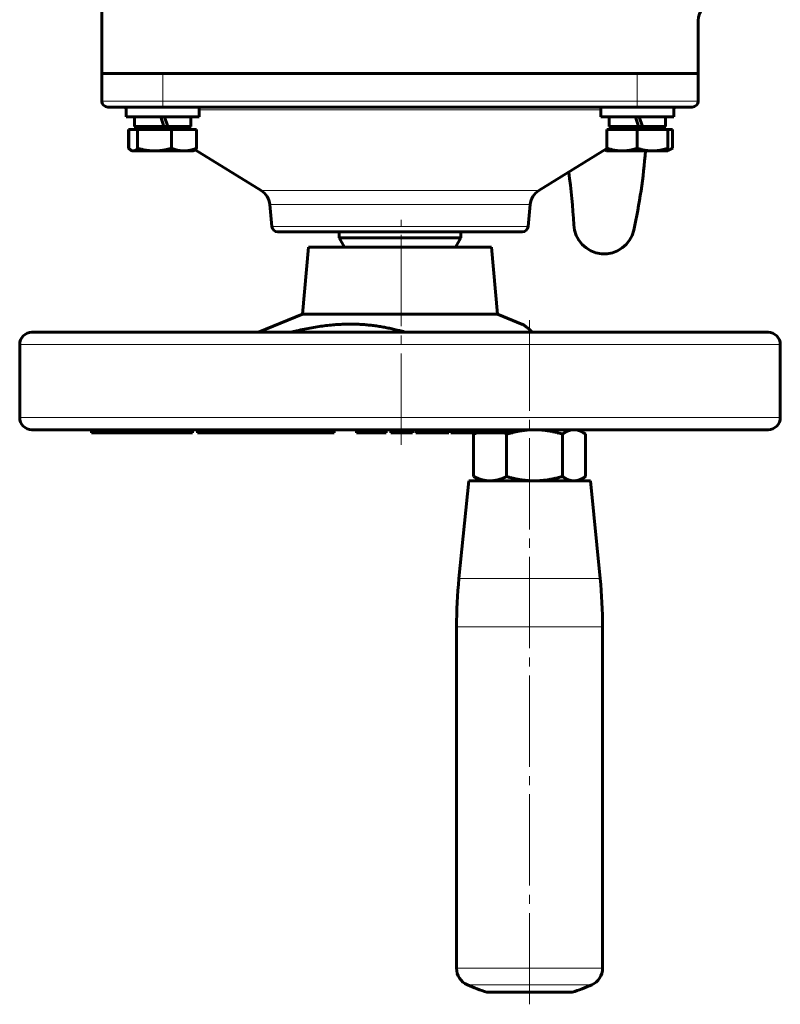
# Model space of a CAD drawing. Header units: millimetres. Extents: x -159 to 665, y -485 to 303.
# Tile 1 of 31: x -124 to 1, y -485 to -323. Entities that reach past the tile are written whole.
import ezdxf

# ---------------------------------------------------------------- set-up
doc = ezdxf.new("R2010")
doc.units = ezdxf.units.MM
for name, pattern in [('K5LT_AXLED', [19.5, 15, -1.5, 1.5, -1.5]), ('K5LT_BASIC', [0]), ('K5LT_THIN', [0])]:
    doc.linetypes.add(name, pattern=pattern)

msp = doc.modelspace()

# ---------------------------------------------------------------- linework, layer by layer
at = {"color": 150, "linetype": 'K5LT_BASIC', "lineweight": 60, "true_color": 0x0080ff}
for p, q in [((-110.5, -331.702), (-110.5, -301.765)), ((-12.5, -331.702), (-12.5, -322.977)), ((-110.5, -331.702), (-12.5, -331.702)), ((-110.5, -331.702), (-110.5, -336.202)), ((-12.5, -331.702), (-12.5, -336.202)), ((-109.5, -337.202), (-100.5, -337.202)), ((-106.5, -337.202), (-106.5, -338.802)), ((-100.5, -337.202), (-22.5, -337.202)), ((-94.5, -337.202), (-94.5, -338.802)), ((-28.5, -337.202), (-28.5, -338.802)), ((-22.5, -337.202), (-13.5, -337.202)), ((-16.5, -337.202), (-16.5, -338.802)), ((-106.5, -338.802), (-94.5, -338.802)), ((-105.15, -338.802), (-105.15, -340.402)), ((-100.3, -340.402), (-100.82, -338.802)), ((-100.18, -338.802), (-99.66, -340.402)), ((-95.85, -338.802), (-95.85, -340.402)), ((-28.5, -338.802), (-16.5, -338.802)), ((-27.15, -338.802), (-27.15, -340.402)), ((-22.3, -340.402), (-22.82, -338.802)), ((-22.18, -338.802), (-21.66, -340.402)), ((-17.85, -338.802), (-17.85, -340.402)), ((-106.114, -340.903), (-106.114, -343.956)), ((-106.114, -340.903), (-106.063, -340.903)), ((-106.063, -340.903), (-104.618, -340.903)), ((-106.063, -340.903), (-106.063, -343.956)), ((-105.15, -340.402), (-100.3, -340.402)), ((-104.95, -340.903), (-104.95, -340.402)), ((-104.618, -340.903), (-99.055, -340.903)), ((-104.618, -340.903), (-104.618, -343.956)), ((-100.3, -340.402), (-99.66, -340.402)), ((-99.66, -340.402), (-95.85, -340.402)), ((-99.055, -340.903), (-99.055, -343.956)), ((-99.055, -340.903), (-94.937, -340.903)), ((-96.05, -340.903), (-96.05, -340.402)), ((-94.937, -340.903), (-94.937, -343.956)), ((-27.5, -340.903), (-22.5, -340.903)), ((-27.5, -340.903), (-27.5, -343.956)), ((-27.15, -340.402), (-22.3, -340.402)), ((-26.95, -340.903), (-26.95, -340.402)), ((-22.5, -340.903), (-17.5, -340.903)), ((-22.5, -340.903), (-22.5, -343.956)), ((-22.3, -340.402), (-21.66, -340.402)), ((-21.66, -340.402), (-17.85, -340.402)), ((-18.05, -340.903), (-18.05, -340.402)), ((-17.5, -340.903), (-17.5, -343.956)), ((-17.5, -340.903), (-16.73, -340.903)), ((-16.73, -340.903), (-16.73, -343.956)), ((-105.664, -344.308), (-105.715, -344.278)), ((-105.5, -344.403), (-105.664, -344.308)), ((-105.341, -344.403), (-105.5, -344.403)), ((-101.837, -344.403), (-105.341, -344.403)), ((-96.996, -344.403), (-101.837, -344.403)), ((-95.5, -344.403), (-96.996, -344.403)), ((-95.5, -344.403), (-95.336, -344.308)), ((-95.336, -344.308), (-95.285, -344.278)), ((-84.306, -350.911), (-95.177, -344.196)), ((-38.694, -350.911), (-27.5, -343.997)), ((-27.5, -344.403), (-27.839, -344.207)), ((-27.5, -344.403), (-27.5, -343.956)), ((-25, -344.403), (-27.5, -344.403)), ((-20, -344.403), (-25, -344.403)), ((-17.5, -344.403), (-20, -344.403)), ((-17.5, -343.956), (-17.5, -344.403)), ((-17.5, -344.403), (-16.834, -344.018)), ((-82.58, -356.79), (-82.894, -353.202)), ((-40.42, -356.79), (-40.106, -353.202)), ((-81.584, -357.702), (-41.416, -357.702)), ((-71.5, -357.702), (-71.5, -358.702)), ((-70.634, -360.202), (-71.5, -358.702)), ((-63.49, -358.702), (-71.5, -358.702)), ((-51.5, -358.702), (-63.49, -358.702)), ((-52.366, -360.202), (-51.5, -358.702)), ((-51.5, -357.702), (-51.5, -358.702)), ((-51.5, -357.702), (-44.3, -357.702)), ((-76.538, -360.202), (-77.5, -371.202)), ((-46.462, -360.202), (-76.538, -360.202)), ((-46.462, -360.202), (-45.5, -371.202)), ((-77.5, -371.202), (-84.769, -374.202)), ((-77.161, -371.202), (-77.5, -371.202)), ((-45.5, -371.202), (-77.161, -371.202)), ((-45.5, -371.202), (-41.364, -372.91)), ((-86.273, -374.202), (-122, -374.202)), ((-1, -374.202), (-86.273, -374.202)), ((-124, -376.202), (-124, -388.202)), ((1, -376.202), (1, -388.202)), ((-122, -390.202), (-86.273, -390.202)), ((-112.195, -390.702), (-112.195, -390.202)), ((-111.819, -390.702), (-112.195, -390.702)), ((-110.135, -390.702), (-111.819, -390.702)), ((-110.135, -390.202), (-110.135, -390.702)), ((-109.533, -390.702), (-110.135, -390.702)), ((-109.533, -390.202), (-109.533, -390.702)), ((-108.649, -390.702), (-109.533, -390.702)), ((-107.417, -390.702), (-108.649, -390.702)), ((-107.417, -390.202), (-107.417, -390.702)), ((-106.483, -390.702), (-107.417, -390.702)), ((-106.483, -390.202), (-106.483, -390.702)), ((-104.009, -390.702), (-106.483, -390.702)), ((-104.009, -390.202), (-104.009, -390.702)), ((-103.46, -390.702), (-104.009, -390.702)), ((-103.46, -390.202), (-103.46, -390.702)), ((-102.986, -390.702), (-103.46, -390.702)), ((-102.986, -390.202), (-102.986, -390.702)), ((-102.155, -390.702), (-102.986, -390.702)), ((-102.155, -390.202), (-102.155, -390.702)), ((-100.384, -390.702), (-102.155, -390.702)), ((-100.384, -390.202), (-100.384, -390.702)), ((-99.839, -390.702), (-100.384, -390.702)), ((-99.839, -390.202), (-99.839, -390.702)), ((-95.612, -390.702), (-99.839, -390.702)), ((-95.612, -390.202), (-95.612, -390.702)), ((-94.8, -390.202), (-94.8, -390.702)), ((-91.953, -390.702), (-94.8, -390.702)), ((-91.953, -390.202), (-91.953, -390.702)), ((-91.008, -390.702), (-91.953, -390.702)), ((-91.008, -390.702), (-91.008, -390.202)), ((-78.14, -390.702), (-91.008, -390.702)), ((-86.273, -390.202), (-1, -390.202)), ((-78.14, -390.202), (-78.14, -390.702)), ((-72.301, -390.702), (-78.14, -390.702)), ((-72.301, -390.202), (-72.301, -390.702)), ((-68.654, -390.702), (-68.654, -390.202)), ((-68.082, -390.702), (-68.654, -390.702)), ((-68.082, -390.202), (-68.082, -390.702)), ((-66.184, -390.702), (-68.082, -390.702)), ((-65.101, -390.702), (-66.184, -390.702)), ((-65.101, -390.202), (-65.101, -390.702)), ((-64.262, -390.702), (-65.101, -390.702)), ((-64.262, -390.202), (-64.262, -390.702)), ((-64.174, -390.702), (-64.262, -390.702)), ((-64.174, -390.202), (-64.174, -390.702)), ((-63.934, -390.702), (-64.174, -390.702)), ((-63.934, -390.202), (-63.934, -390.702)), ((-63.875, -390.702), (-63.934, -390.702)), ((-63.875, -390.202), (-63.875, -390.702)), ((-63.788, -390.702), (-63.875, -390.702)), ((-63.788, -390.202), (-63.788, -390.702)), ((-62.997, -390.202), (-62.997, -390.702)), ((-62.186, -390.702), (-62.997, -390.702)), ((-62.186, -390.202), (-62.186, -390.702)), ((-62.184, -390.702), (-62.186, -390.702)), ((-62.184, -390.202), (-62.184, -390.702)), ((-59.46, -390.702), (-62.184, -390.702)), ((-59.46, -390.202), (-59.46, -390.702)), ((-59.46, -390.202), (-59.46, -390.702)), ((-59.46, -390.702), (-59.46, -390.702)), ((-58.897, -390.702), (-58.897, -390.202)), ((-58.87, -390.702), (-58.897, -390.702)), ((-57.913, -390.702), (-58.87, -390.702)), ((-57.913, -390.202), (-57.913, -390.702)), ((-55.88, -390.702), (-57.913, -390.702)), ((-54.002, -390.702), (-55.88, -390.702)), ((-54.002, -390.202), (-54.002, -390.702)), ((-53.477, -390.702), (-54.002, -390.702)), ((-53.477, -390.702), (-53.477, -390.202)), ((-53.152, -390.202), (-53.152, -390.702)), ((-52.949, -390.702), (-53.152, -390.702)), ((-52.949, -390.202), (-52.949, -390.702)), ((-52.891, -390.702), (-52.949, -390.702)), ((-52.891, -390.202), (-52.891, -390.702)), ((-52.334, -390.702), (-52.891, -390.702)), ((-52.334, -390.702), (-52.334, -390.202)), ((-52.292, -390.702), (-52.334, -390.702)), ((-49.934, -390.702), (-52.292, -390.702)), ((-48.235, -390.702), (-49.934, -390.702)), ((-49.397, -390.917), (-49.397, -397.888)), ((-48.235, -390.202), (-48.235, -390.702)), ((-46.612, -390.702), (-48.235, -390.702)), ((-46.612, -390.202), (-46.612, -390.702)), ((-42.957, -390.702), (-46.612, -390.702)), ((-43.99, -390.917), (-43.99, -397.888)), ((-42.957, -390.202), (-42.957, -390.702)), ((-34.8, -390.917), (-34.8, -397.888)), ((-32.207, -390.202), (-31.438, -390.646)), ((-31.017, -390.917), (-31.017, -397.888)), ((-50.207, -398.602), (-51.81, -414.632)), ((-30.207, -398.602), (-50.207, -398.602)), ((-48.207, -398.602), (-48.976, -398.159)), ((-32.207, -398.602), (-31.438, -398.159)), ((-30.207, -398.602), (-28.604, -414.632)), ((-52.207, -422.593), (-52.207, -478.677)), ((-28.207, -422.593), (-28.207, -422.593)), ((-28.207, -422.593), (-28.207, -478.677)), ((-33.207, -482.602), (-47.207, -482.602)), ((-33.707, -482.602), (-33.207, -482.602))]:
    msp.add_line(p, q, dxfattribs=at)
at = {"color": 7, "linetype": 'K5LT_THIN', "lineweight": 18}
for p, q in [((-100.5, -331.702), (-100.5, -336.202)), ((-22.5, -331.702), (-22.5, -336.202)), ((-100.5, -336.202), (-110.5, -336.202)), ((-100.5, -337.202), (-100.5, -336.202)), ((-22.5, -336.202), (-100.5, -336.202)), ((-22.5, -337.202), (-22.5, -336.202)), ((-12.5, -336.202), (-22.5, -336.202)), ((-94.5, -337.65), (-28.5, -337.65)), ((-38.694, -350.911), (-84.306, -350.911)), ((-82.894, -353.202), (-40.106, -353.202)), ((-40.42, -356.79), (-82.58, -356.79)), ((-124, -376.202), (-87.092, -376.202)), ((-87.092, -376.202), (1, -376.202)), ((-87.092, -388.202), (-124, -388.202)), ((1, -388.202), (-87.092, -388.202)), ((-111.819, -390.202), (-111.819, -390.702)), ((-108.649, -390.202), (-108.649, -390.702)), ((-66.184, -390.202), (-66.184, -390.702)), ((-58.87, -390.202), (-58.87, -390.702)), ((-55.88, -390.202), (-55.88, -390.702)), ((-52.292, -390.202), (-52.292, -390.702)), ((-49.934, -390.202), (-49.934, -390.702)), ((-28.604, -414.632), (-51.81, -414.632)), ((-45.121, -422.593), (-52.207, -422.593)), ((-28.207, -422.593), (-45.121, -422.593)), ((-28.207, -422.593), (-28.207, -422.593)), ((-45.121, -478.677), (-52.207, -478.677)), ((-28.207, -478.677), (-45.121, -478.677)), ((-50.435, -481.415), (-44.395, -481.415)), ((-44.395, -481.415), (-29.98, -481.415))]:
    msp.add_line(p, q, dxfattribs=at)
at = {"color": 30, "linetype": 'K5LT_AXLED', "lineweight": 18, "true_color": 0xff8000}
for p, q in [((-61.33, -392.702), (-61.33, -355.702)), ((-40.207, -484.602), (-40.207, -372.202))]:
    msp.add_line(p, q, dxfattribs=at)
at = {"color": 150, "linetype": 'K5LT_BASIC', "lineweight": 60, "true_color": 0x0080ff}
for centre, radius, start, end in [((-9.5, -322.977), 3, 96.64635, 180), ((-109.5, -336.202), 1, 180, 270), ((-13.5, -336.202), 1, 270, 0), ((-107.352, -340.202), 3, 73.50455, 90), ((-15.648, -340.202), 3, 90, 106.49545), ((-110.919, -337.783), 90, 347.41299, 355.78212), ((-122.866, -360.564), 90, 2.5689, 8.11025), ((-85.882, -353.464), 3, 5, 58.29735), ((-37.118, -353.464), 3, 121.70265, 175), ((-81.584, -356.702), 1, 185, 270), ((-41.416, -356.702), 1, 270, 355), ((-27.962, -356.306), 5, 182.5689, 347.41299), ((-122, -376.202), 2, 90, 180), ((-1, -376.202), 2, 0, 90), ((-122, -388.202), 2, 180, 270), ((-1, -388.202), 2, 270, 0), ((27.793, -422.593), 80, 174.28941, 180), ((-108.207, -422.593), 80, 0, 5.71059), ((-49.207, -478.677), 3, 180, 245.85226), ((-31.207, -478.677), 3, 294.14774, 0), ((-40.207, -458.602), 25, 245.85224, 253.7398), ((-40.207, -458.602), 25, 286.2602, 294.14774)]:
    msp.add_arc(centre, radius, start, end, dxfattribs=at)
for points, knots in [([(-106.114, -343.956), (-106.095, -343.976), (-106.057, -344.013), (-106.001, -344.066), (-105.946, -344.114), (-105.893, -344.157), (-105.841, -344.196), (-105.79, -344.232), (-105.749, -344.259), (-105.724, -344.273), (-105.715, -344.278)], [0, 0, 0, 0, 0.06563252, 0.13054932, 0.19418561, 0.25618248, 0.31733586, 0.37756739, 0.43727208, 0.46800744, 0.46800744, 0.46800744, 0.46800744]), ([(-106.063, -343.956), (-106.046, -343.976), (-106.013, -344.013), (-105.963, -344.066), (-105.915, -344.114), (-105.868, -344.157), (-105.823, -344.196), (-105.778, -344.232), (-105.734, -344.264), (-105.697, -344.289), (-105.673, -344.303), (-105.664, -344.308)], [0, 0, 0, 0, 0.06563252, 0.13054932, 0.19418561, 0.25618248, 0.31733586, 0.37756739, 0.43727208, 0.49666189, 0.53398292, 0.53398292, 0.53398292, 0.53398292]), ([(-105.715, -344.278), (-105.707, -344.283), (-105.698, -344.288), (-105.689, -344.293), (-105.688, -344.294)], [0.468007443, 0.468007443, 0.468007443, 0.468007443, 0.496661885, 0.501088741, 0.501088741, 0.501088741, 0.501088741]), ([(-105.664, -344.308), (-105.659, -344.311), (-105.639, -344.322), (-105.605, -344.339), (-105.562, -344.358), (-105.519, -344.374), (-105.475, -344.387), (-105.431, -344.396), (-105.386, -344.401), (-105.356, -344.403), (-105.341, -344.403)], [0.53398292, 0.53398292, 0.53398292, 0.53398292, 0.55615672, 0.61613541, 0.67667154, 0.73851598, 0.80140576, 0.86609473, 0.93221844, 1, 1, 1, 1]), ([(-105.341, -344.403), (-105.328, -344.403), (-105.303, -344.402), (-105.264, -344.398), (-105.227, -344.391), (-105.19, -344.382), (-105.153, -344.371), (-105.117, -344.357), (-105.082, -344.342), (-105.048, -344.325), (-105.014, -344.306), (-104.981, -344.286), (-104.949, -344.265), (-104.918, -344.243), (-104.889, -344.22), (-104.861, -344.197), (-104.833, -344.174), (-104.807, -344.151), (-104.782, -344.127), (-104.757, -344.103), (-104.732, -344.079), (-104.709, -344.055), (-104.686, -344.031), (-104.656, -343.998), (-104.633, -343.973), (-104.618, -343.956)], [0, 0, 0, 0, 0.0552444, 0.1102296, 0.1648461, 0.2185278, 0.271681, 0.3232257, 0.3737216, 0.4227073, 0.471251, 0.5176954, 0.562492, 0.604653, 0.6457939, 0.684383, 0.7214225, 0.756322, 0.7906644, 0.8234505, 0.8552327, 0.8855396, 0.9154263, 0.9442792, 1, 1, 1, 1]), ([(-104.618, -343.956), (-104.553, -343.976), (-104.424, -344.013), (-104.233, -344.066), (-104.048, -344.114), (-103.867, -344.157), (-103.692, -344.196), (-103.52, -344.232), (-103.352, -344.264), (-103.185, -344.292), (-103.02, -344.317), (-102.855, -344.339), (-102.69, -344.358), (-102.523, -344.374), (-102.355, -344.387), (-102.184, -344.396), (-102.011, -344.401), (-101.895, -344.403), (-101.837, -344.403)], [0, 0, 0, 0, 0.0656325, 0.1305493, 0.1941856, 0.2561825, 0.3173359, 0.3775674, 0.4372721, 0.4966619, 0.5561567, 0.6161354, 0.6766715, 0.738516, 0.8014058, 0.8660947, 0.9322184, 1, 1, 1, 1]), ([(-101.837, -344.403), (-101.787, -344.403), (-101.689, -344.402), (-101.542, -344.398), (-101.397, -344.391), (-101.254, -344.382), (-101.113, -344.371), (-100.975, -344.357), (-100.84, -344.342), (-100.707, -344.325), (-100.577, -344.306), (-100.45, -344.286), (-100.328, -344.265), (-100.21, -344.243), (-100.097, -344.22), (-99.987, -344.197), (-99.883, -344.174), (-99.781, -344.151), (-99.683, -344.127), (-99.587, -344.103), (-99.494, -344.079), (-99.403, -344.055), (-99.314, -344.031), (-99.199, -343.998), (-99.113, -343.973), (-99.055, -343.956)], [0, 0, 0, 0, 0.0552444, 0.1102296, 0.1648461, 0.2185278, 0.271681, 0.3232257, 0.3737216, 0.4227073, 0.471251, 0.5176954, 0.562492, 0.604653, 0.6457939, 0.684383, 0.7214225, 0.756322, 0.7906644, 0.8234505, 0.8552327, 0.8855396, 0.9154263, 0.9442792, 1, 1, 1, 1]), ([(-99.055, -343.956), (-99.007, -343.976), (-98.911, -344.013), (-98.77, -344.066), (-98.633, -344.114), (-98.499, -344.157), (-98.369, -344.196), (-98.242, -344.232), (-98.117, -344.264), (-97.994, -344.292), (-97.872, -344.317), (-97.75, -344.339), (-97.628, -344.358), (-97.504, -344.374), (-97.379, -344.387), (-97.253, -344.396), (-97.125, -344.401), (-97.039, -344.403), (-96.996, -344.403)], [0, 0, 0, 0, 0.0656325, 0.1305493, 0.1941856, 0.2561825, 0.3173359, 0.3775674, 0.4372721, 0.4966619, 0.5561567, 0.6161354, 0.6766715, 0.738516, 0.8014058, 0.8660947, 0.9322184, 1, 1, 1, 1]), ([(-96.996, -344.403), (-96.959, -344.403), (-96.886, -344.402), (-96.778, -344.398), (-96.671, -344.391), (-96.564, -344.382), (-96.46, -344.371), (-96.358, -344.357), (-96.258, -344.342), (-96.16, -344.325), (-96.063, -344.306), (-95.969, -344.286), (-95.879, -344.265), (-95.792, -344.243), (-95.708, -344.22), (-95.627, -344.197), (-95.549, -344.174), (-95.474, -344.151), (-95.401, -344.127), (-95.33, -344.103), (-95.262, -344.079), (-95.194, -344.055), (-95.128, -344.031), (-95.043, -343.998), (-94.979, -343.973), (-94.937, -343.956)], [0, 0, 0, 0, 0.0552444, 0.1102296, 0.1648461, 0.2185278, 0.271681, 0.3232257, 0.3737216, 0.4227073, 0.471251, 0.5176954, 0.562492, 0.604653, 0.6457939, 0.684383, 0.7214225, 0.756322, 0.7906644, 0.8234505, 0.8552327, 0.8855396, 0.9154263, 0.9442792, 1, 1, 1, 1]), ([(-94.937, -343.956), (-94.954, -343.976), (-94.987, -344.013), (-95.037, -344.066), (-95.085, -344.114), (-95.132, -344.157), (-95.177, -344.196), (-95.222, -344.232), (-95.266, -344.264), (-95.303, -344.289), (-95.327, -344.303), (-95.336, -344.308)], [0, 0, 0, 0, 0.06563252, 0.13054932, 0.19418561, 0.25618248, 0.31733586, 0.37756739, 0.43727208, 0.49666189, 0.53398292, 0.53398292, 0.53398292, 0.53398292]), ([(-95.168, -344.202), (-95.182, -344.212), (-95.212, -344.234), (-95.251, -344.259), (-95.276, -344.273), (-95.285, -344.278)], [0.32737209, 0.32737209, 0.32737209, 0.32737209, 0.37756739, 0.43727208, 0.46800744, 0.46800744, 0.46800744, 0.46800744]), ([(-27.798, -344.181), (-27.786, -344.186), (-27.742, -344.204), (-27.667, -344.232), (-27.58, -344.262), (-27.525, -344.279), (-27.5, -344.287)], [0.29352742, 0.29352742, 0.29352742, 0.29352742, 0.31733586, 0.37756739, 0.43727208, 0.48572192, 0.48572192, 0.48572192, 0.48572192]), ([(-27.5, -343.956), (-27.441, -343.976), (-27.325, -344.013), (-27.154, -344.066), (-26.987, -344.114), (-26.825, -344.157), (-26.667, -344.196), (-26.513, -344.232), (-26.362, -344.264), (-26.212, -344.292), (-26.064, -344.317), (-25.916, -344.339), (-25.767, -344.358), (-25.617, -344.374), (-25.466, -344.387), (-25.312, -344.396), (-25.156, -344.401), (-25.052, -344.403), (-25, -344.403)], [0, 0, 0, 0, 0.0656325, 0.1305493, 0.1941856, 0.2561825, 0.3173359, 0.3775674, 0.4372721, 0.4966619, 0.5561567, 0.6161354, 0.6766715, 0.738516, 0.8014058, 0.8660947, 0.9322184, 1, 1, 1, 1]), ([(-25, -344.403), (-24.956, -344.403), (-24.867, -344.402), (-24.735, -344.398), (-24.605, -344.391), (-24.476, -344.382), (-24.35, -344.371), (-24.226, -344.357), (-24.104, -344.342), (-23.985, -344.325), (-23.868, -344.306), (-23.754, -344.286), (-23.644, -344.265), (-23.538, -344.243), (-23.436, -344.22), (-23.338, -344.197), (-23.244, -344.174), (-23.153, -344.151), (-23.064, -344.127), (-22.978, -344.103), (-22.894, -344.079), (-22.813, -344.055), (-22.733, -344.031), (-22.629, -343.998), (-22.552, -343.973), (-22.5, -343.956)], [0, 0, 0, 0, 0.0552444, 0.1102296, 0.1648461, 0.2185278, 0.271681, 0.3232257, 0.3737216, 0.4227073, 0.471251, 0.5176954, 0.562492, 0.604653, 0.6457939, 0.684383, 0.7214225, 0.756322, 0.7906644, 0.8234505, 0.8552327, 0.8855396, 0.9154263, 0.9442792, 1, 1, 1, 1]), ([(-22.5, -343.956), (-22.441, -343.976), (-22.325, -344.013), (-22.154, -344.066), (-21.987, -344.114), (-21.825, -344.157), (-21.667, -344.196), (-21.513, -344.232), (-21.362, -344.264), (-21.212, -344.292), (-21.064, -344.317), (-20.916, -344.339), (-20.767, -344.358), (-20.617, -344.374), (-20.466, -344.387), (-20.312, -344.396), (-20.156, -344.401), (-20.052, -344.403), (-20, -344.403)], [0, 0, 0, 0, 0.0656325, 0.1305493, 0.1941856, 0.2561825, 0.3173359, 0.3775674, 0.4372721, 0.4966619, 0.5561567, 0.6161354, 0.6766715, 0.738516, 0.8014058, 0.8660947, 0.9322184, 1, 1, 1, 1]), ([(-20, -344.403), (-19.956, -344.403), (-19.867, -344.402), (-19.735, -344.398), (-19.605, -344.391), (-19.476, -344.382), (-19.35, -344.371), (-19.226, -344.357), (-19.104, -344.342), (-18.985, -344.325), (-18.868, -344.306), (-18.754, -344.286), (-18.644, -344.265), (-18.538, -344.243), (-18.436, -344.22), (-18.338, -344.197), (-18.244, -344.174), (-18.153, -344.151), (-18.064, -344.127), (-17.978, -344.103), (-17.894, -344.079), (-17.813, -344.055), (-17.733, -344.031), (-17.629, -343.998), (-17.552, -343.973), (-17.5, -343.956)], [0, 0, 0, 0, 0.0552444, 0.1102296, 0.1648461, 0.2185278, 0.271681, 0.3232257, 0.3737216, 0.4227073, 0.471251, 0.5176954, 0.562492, 0.604653, 0.6457939, 0.684383, 0.7214225, 0.756322, 0.7906644, 0.8234505, 0.8552327, 0.8855396, 0.9154263, 0.9442792, 1, 1, 1, 1]), ([(-17.5, -344.314), (-17.491, -344.311), (-17.461, -344.302), (-17.411, -344.286), (-17.351, -344.265), (-17.293, -344.243), (-17.238, -344.22), (-17.185, -344.197), (-17.134, -344.174), (-17.084, -344.151), (-17.036, -344.127), (-16.989, -344.103), (-16.944, -344.079), (-16.893, -344.051), (-16.856, -344.031), (-16.835, -344.018)], [0.44982873, 0.44982873, 0.44982873, 0.44982873, 0.47125102, 0.51769541, 0.56249199, 0.60465295, 0.64579394, 0.68438296, 0.72142248, 0.75632199, 0.79066442, 0.82345048, 0.85523267, 0.88553962, 0.92980376, 0.92980376, 0.92980376, 0.92980376]), ([(-79.489, -374.202), (-79.153, -374.119), (-78.395, -373.937), (-77.233, -373.682), (-76.008, -373.446), (-74.824, -373.25), (-73.674, -373.094), (-72.569, -372.978), (-71.502, -372.9), (-70.547, -372.861), (-69.873, -372.852), (-69.223, -372.855), (-68.52, -372.871), (-67.59, -372.921), (-66.683, -372.998), (-65.794, -373.099), (-64.923, -373.224), (-64.069, -373.37), (-63.227, -373.536), (-62.395, -373.721), (-61.571, -373.926), (-60.965, -374.09), (-60.633, -374.185), (-60.572, -374.202)], [0.33603564, 0.33603564, 0.33603564, 0.33603564, 0.35251299, 0.37341405, 0.39349722, 0.41335319, 0.43249733, 0.45115328, 0.46905061, 0.48668045, 0.49993585, 0.50368863, 0.52027858, 0.53637809, 0.55239037, 0.5681449, 0.5837509, 0.5991597, 0.61451665, 0.62982975, 0.64514834, 0.6605276, 0.66399272, 0.66399272, 0.66399272, 0.66399272]), ([(-39.723, -374.202), (-39.813, -374.119), (-40.01, -373.937), (-40.293, -373.682), (-40.569, -373.446), (-40.812, -373.25), (-41.028, -373.094), (-41.211, -372.981), (-41.317, -372.929), (-41.364, -372.909)], [0.33603565, 0.33603565, 0.33603565, 0.33603565, 0.35251299, 0.37341405, 0.39349722, 0.41335319, 0.43249733, 0.45115328, 0.46785057, 0.46785057, 0.46785057, 0.46785057]), ([(-48.931, -390.702), (-48.974, -390.721), (-49.072, -390.764), (-49.228, -390.835), (-49.34, -390.889), (-49.397, -390.917)], [0.83801655, 0.83801655, 0.83801655, 0.83801655, 0.8835947, 0.94152641, 1, 1, 1, 1]), ([(-49.397, -390.917), (-49.362, -390.892), (-49.292, -390.844), (-49.183, -390.772), (-49.11, -390.726), (-49.071, -390.702)], [0, 0, 0, 0, 0.05066157, 0.10124313, 0.15939954, 0.15939954, 0.15939954, 0.15939954]), ([(-43.99, -390.917), (-44.041, -390.892), (-44.141, -390.844), (-44.297, -390.772), (-44.401, -390.726), (-44.456, -390.702)], [0, 0, 0, 0, 0.05066157, 0.10124313, 0.15939954, 0.15939954, 0.15939954, 0.15939954]), ([(-43.197, -390.702), (-43.271, -390.721), (-43.438, -390.764), (-43.702, -390.835), (-43.893, -390.889), (-43.99, -390.917)], [0.83801655, 0.83801655, 0.83801655, 0.83801655, 0.8835947, 0.94152641, 1, 1, 1, 1]), ([(-39.395, -390.202), (-39.501, -390.202), (-39.712, -390.205), (-40.028, -390.216), (-40.336, -390.234), (-40.637, -390.257), (-40.93, -390.287), (-41.216, -390.321), (-41.496, -390.36), (-41.773, -390.403), (-42.047, -390.451), (-42.32, -390.504), (-42.592, -390.56), (-42.804, -390.608), (-42.926, -390.637), (-42.957, -390.644)], [0, 0, 0, 0, 0.07537351, 0.148425, 0.21924091, 0.28684639, 0.35275432, 0.41584729, 0.47745819, 0.53709331, 0.59625864, 0.65438285, 0.71193688, 0.76889161, 0.78810253, 0.78810253, 0.78810253, 0.78810253]), ([(-34.8, -390.917), (-34.886, -390.892), (-35.057, -390.844), (-35.308, -390.775), (-35.553, -390.712), (-35.792, -390.653), (-36.024, -390.599), (-36.251, -390.549), (-36.471, -390.504), (-36.685, -390.462), (-36.894, -390.425), (-37.097, -390.391), (-37.292, -390.361), (-37.482, -390.334), (-37.665, -390.31), (-37.842, -390.289), (-38.013, -390.271), (-38.179, -390.256), (-38.342, -390.242), (-38.501, -390.231), (-38.656, -390.222), (-38.808, -390.215), (-38.957, -390.209), (-39.104, -390.205), (-39.25, -390.203), (-39.347, -390.202), (-39.395, -390.202)], [0, 0, 0, 0, 0.0506616, 0.1012431, 0.1513386, 0.2006318, 0.2495727, 0.2974896, 0.3446978, 0.3909319, 0.4368721, 0.4814764, 0.5251001, 0.5671126, 0.6084655, 0.648136, 0.6868067, 0.7241765, 0.7612573, 0.7973351, 0.8327138, 0.8670583, 0.9010526, 0.9343674, 0.9673498, 1, 1, 1, 1]), ([(-32.909, -390.202), (-32.953, -390.202), (-33.039, -390.205), (-33.169, -390.216), (-33.296, -390.234), (-33.42, -390.257), (-33.54, -390.287), (-33.658, -390.321), (-33.774, -390.36), (-33.888, -390.403), (-34, -390.451), (-34.113, -390.504), (-34.225, -390.56), (-34.337, -390.622), (-34.45, -390.687), (-34.565, -390.759), (-34.682, -390.835), (-34.76, -390.889), (-34.8, -390.917)], [0, 0, 0, 0, 0.0753735, 0.148425, 0.2192409, 0.2868464, 0.3527543, 0.4158473, 0.4774582, 0.5370933, 0.5962586, 0.6543829, 0.7119369, 0.7688916, 0.8261364, 0.8835947, 0.9415264, 1, 1, 1, 1]), ([(-31.438, -390.646), (-31.466, -390.63), (-31.526, -390.597), (-31.615, -390.549), (-31.705, -390.504), (-31.793, -390.462), (-31.879, -390.425), (-31.963, -390.391), (-32.043, -390.361), (-32.121, -390.334), (-32.197, -390.31), (-32.27, -390.289), (-32.34, -390.271), (-32.408, -390.256), (-32.475, -390.242), (-32.541, -390.231), (-32.605, -390.222), (-32.667, -390.215), (-32.729, -390.209), (-32.789, -390.205), (-32.849, -390.203), (-32.889, -390.202), (-32.909, -390.202)], [0.2070627, 0.2070627, 0.2070627, 0.2070627, 0.24957267, 0.29748956, 0.34469785, 0.39093192, 0.4368721, 0.48147641, 0.52510005, 0.56711264, 0.60846554, 0.64813598, 0.68680672, 0.72417652, 0.76125725, 0.7973351, 0.83271376, 0.86705829, 0.90105259, 0.93436744, 0.96734984, 1, 1, 1, 1]), ([(-31.017, -390.917), (-31.053, -390.892), (-31.123, -390.844), (-31.226, -390.775), (-31.332, -390.709), (-31.402, -390.668), (-31.438, -390.646)], [0, 0, 0, 0, 0.05066157, 0.10124313, 0.15133857, 0.2070627, 0.2070627, 0.2070627, 0.2070627]), ([(-48.976, -398.159), (-49, -398.145), (-49.061, -398.109), (-49.162, -398.046), (-49.279, -397.97), (-49.357, -397.916), (-49.397, -397.888)], [0.79025727, 0.79025727, 0.79025727, 0.79025727, 0.82613641, 0.8835947, 0.94152641, 1, 1, 1, 1]), ([(-49.397, -397.888), (-49.347, -397.913), (-49.246, -397.961), (-49.098, -398.03), (-48.954, -398.093), (-48.814, -398.152), (-48.677, -398.206), (-48.543, -398.256), (-48.414, -398.301), (-48.288, -398.343), (-48.165, -398.38), (-48.046, -398.414), (-47.931, -398.444), (-47.819, -398.471), (-47.711, -398.495), (-47.607, -398.516), (-47.507, -398.534), (-47.409, -398.549), (-47.313, -398.562), (-47.22, -398.574), (-47.128, -398.583), (-47.039, -398.59), (-46.951, -398.596), (-46.864, -398.6), (-46.779, -398.602), (-46.722, -398.602), (-46.694, -398.602)], [0, 0, 0, 0, 0.0506616, 0.1012431, 0.1513386, 0.2006318, 0.2495727, 0.2974896, 0.3446978, 0.3909319, 0.4368721, 0.4814764, 0.5251001, 0.5671126, 0.6084655, 0.648136, 0.6868067, 0.7241765, 0.7612573, 0.7973351, 0.8327138, 0.8670583, 0.9010526, 0.9343674, 0.9673498, 1, 1, 1, 1]), ([(-46.694, -398.602), (-46.631, -398.602), (-46.507, -398.6), (-46.321, -398.589), (-46.14, -398.571), (-45.963, -398.548), (-45.79, -398.518), (-45.622, -398.484), (-45.457, -398.445), (-45.294, -398.401), (-45.133, -398.354), (-44.973, -398.301), (-44.813, -398.244), (-44.652, -398.183), (-44.49, -398.117), (-44.326, -398.046), (-44.159, -397.97), (-44.047, -397.916), (-43.99, -397.888)], [0, 0, 0, 0, 0.0753735, 0.148425, 0.2192409, 0.2868464, 0.3527543, 0.4158473, 0.4774582, 0.5370933, 0.5962586, 0.6543829, 0.7119369, 0.7688916, 0.8261364, 0.8835947, 0.9415264, 1, 1, 1, 1]), ([(-43.99, -397.888), (-43.904, -397.913), (-43.733, -397.961), (-43.482, -398.03), (-43.237, -398.093), (-42.998, -398.152), (-42.765, -398.206), (-42.539, -398.256), (-42.319, -398.301), (-42.105, -398.343), (-41.896, -398.38), (-41.693, -398.414), (-41.497, -398.444), (-41.308, -398.471), (-41.125, -398.495), (-40.948, -398.516), (-40.777, -398.534), (-40.611, -398.549), (-40.448, -398.562), (-40.289, -398.574), (-40.134, -398.583), (-39.982, -398.59), (-39.833, -398.596), (-39.685, -398.6), (-39.54, -398.602), (-39.443, -398.602), (-39.395, -398.602)], [0, 0, 0, 0, 0.0506616, 0.1012431, 0.1513386, 0.2006318, 0.2495727, 0.2974896, 0.3446978, 0.3909319, 0.4368721, 0.4814764, 0.5251001, 0.5671126, 0.6084655, 0.648136, 0.6868067, 0.7241765, 0.7612573, 0.7973351, 0.8327138, 0.8670583, 0.9010526, 0.9343674, 0.9673498, 1, 1, 1, 1]), ([(-39.395, -398.602), (-39.288, -398.602), (-39.078, -398.6), (-38.762, -398.589), (-38.454, -398.571), (-38.153, -398.548), (-37.86, -398.518), (-37.573, -398.484), (-37.293, -398.445), (-37.017, -398.401), (-36.743, -398.354), (-36.47, -398.301), (-36.198, -398.244), (-35.925, -398.183), (-35.65, -398.117), (-35.371, -398.046), (-35.088, -397.97), (-34.897, -397.916), (-34.8, -397.888)], [0, 0, 0, 0, 0.0753735, 0.148425, 0.2192409, 0.2868464, 0.3527543, 0.4158473, 0.4774582, 0.5370933, 0.5962586, 0.6543829, 0.7119369, 0.7688916, 0.8261364, 0.8835947, 0.9415264, 1, 1, 1, 1]), ([(-34.8, -397.888), (-34.765, -397.913), (-34.694, -397.961), (-34.591, -398.03), (-34.49, -398.093), (-34.392, -398.152), (-34.296, -398.206), (-34.203, -398.256), (-34.112, -398.301), (-34.024, -398.343), (-33.938, -398.38), (-33.855, -398.414), (-33.774, -398.444), (-33.696, -398.471), (-33.621, -398.495), (-33.548, -398.516), (-33.478, -398.534), (-33.409, -398.549), (-33.342, -398.562), (-33.277, -398.574), (-33.213, -398.583), (-33.15, -398.59), (-33.089, -398.596), (-33.028, -398.6), (-32.968, -398.602), (-32.929, -398.602), (-32.909, -398.602)], [0, 0, 0, 0, 0.0506616, 0.1012431, 0.1513386, 0.2006318, 0.2495727, 0.2974896, 0.3446978, 0.3909319, 0.4368721, 0.4814764, 0.5251001, 0.5671126, 0.6084655, 0.648136, 0.6868067, 0.7241765, 0.7612573, 0.7973351, 0.8327138, 0.8670583, 0.9010526, 0.9343674, 0.9673498, 1, 1, 1, 1]), ([(-31.438, -398.159), (-31.415, -398.145), (-31.353, -398.109), (-31.253, -398.046), (-31.136, -397.97), (-31.057, -397.916), (-31.017, -397.888)], [0.79025727, 0.79025727, 0.79025727, 0.79025727, 0.82613641, 0.8835947, 0.94152641, 1, 1, 1, 1]), ([(-32.909, -398.602), (-32.865, -398.602), (-32.778, -398.6), (-32.648, -398.589), (-32.521, -398.571), (-32.398, -398.548), (-32.277, -398.518), (-32.159, -398.484), (-32.044, -398.445), (-31.93, -398.401), (-31.817, -398.354), (-31.705, -398.301), (-31.593, -398.244), (-31.504, -398.196), (-31.453, -398.167), (-31.438, -398.159)], [0, 0, 0, 0, 0.07537351, 0.148425, 0.21924091, 0.28684639, 0.35275432, 0.41584729, 0.47745819, 0.53709331, 0.59625864, 0.65438285, 0.71193688, 0.76889161, 0.79025727, 0.79025727, 0.79025727, 0.79025727])]:
    msp.add_open_spline(points, degree=3, knots=knots, dxfattribs=at)
msp.add_open_spline([(-16.835, -344.018), (-16.8, -343.998), (-16.765, -343.978), (-16.73, -343.956)], degree=3, dxfattribs=at)

doc.saveas('drawing.dxf')
